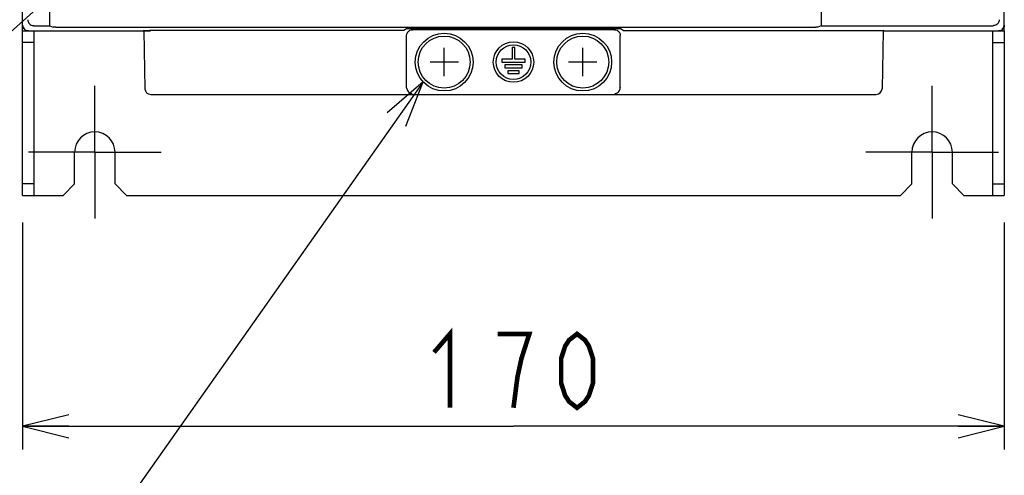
# Model space of a CAD drawing. Extents: x 123 to 1619, y 128 to 1105.
# Tile 13 of 33: x 834 to 1005, y 454 to 533. Entities that reach past the tile are written whole.
import ezdxf

# ---------------------------------------------------------------- set-up
doc = ezdxf.new("R2010")
doc.units = 0
doc.header["$LTSCALE"] = 92.4
doc.linetypes.add('CENTER', pattern=[0.6, 0.375, -0.075, 0.075, -0.075])
doc.layers.get('0').update_dxf_attribs({"linetype": 'CONTINUOUS'})
for name, color, linetype in [('ALL_AXIS', 7, 'CONTINUOUS'), ('ALL_CURVE', 7, 'CONTINUOUS'), ('ALL_DIM', 7, 'CONTINUOUS'), ('ALL_FEATURES', 7, 'CONTINUOUS'), ('ALL_NOTE', 7, 'CONTINUOUS')]:
    doc.layers.add(name, color=color, linetype=linetype)
doc.dimstyles.get("Standard").update_dxf_attribs({"dimtxt": 2.5, "dimasz": 2.5, "dimexe": 1.25, "dimexo": 0.625, "dimtad": 1, "dimcen": 2.5, "dimazin": 3, "dimtfac": 1, "dimtmove": 0, "dimatfit": 3})

# ---------------------------------------------------------------- blocks, each defined once
blk = doc.blocks.new('_OPEN')
at = {"color": 0, "linetype": 'BYBLOCK'}
for p, q in [((0, 0), (-1, 0.25)), ((-1, -0.25), (0, 0)), ((-1, 0), (0, 0))]:
    blk.add_line(p, q, dxfattribs=at)
blk = doc.blocks.new('*D1')
at = {"layer": 'ALL_DIM', "color": 2, "linetype": 'CONTINUOUS'}
for p, q in [((835, 497.81), (835, 458.5)), ((1005, 497.81), (1005, 458.5)), ((835, 462.5), (920, 462.5)), ((1005, 462.5), (920, 462.5))]:
    blk.add_line(p, q, dxfattribs=at)
at = {"layer": 'ALL_DIM', "color": 2, "linetype": 'CONTINUOUS', "xscale": 8, "yscale": 8, "zscale": 8, "rotation": 180}
blk.add_blockref('_OPEN', (835, 462.5), dxfattribs=at)
at = {"layer": 'ALL_DIM', "color": 2, "linetype": 'CONTINUOUS', "xscale": 8, "yscale": 8, "zscale": 8}
blk.add_blockref('_OPEN', (1005, 462.5), dxfattribs=at)

msp = doc.modelspace()

# ---------------------------------------------------------------- linework, layer by layer
at = {"layer": 'ALL_AXIS', "color": 7, "linetype": 'CONTINUOUS'}
for p, q in [((920.25, 528.1), (919.75, 528.1)), ((919.75, 528.1), (919.75, 526.1)), ((920.25, 526.1), (920.25, 528.1)), ((919.75, 526.1), (918, 526.1)), ((918, 526.1), (918, 525.6)), ((918, 525.6), (922, 525.6)), ((922, 526.1), (920.25, 526.1)), ((922, 525.6), (922, 526.1)), ((921.5, 525.1), (918.5, 525.1)), ((918.5, 525.1), (918.5, 524.6)), ((918.5, 524.6), (921.5, 524.6)), ((921, 524.1), (919, 524.1)), ((919, 524.1), (919, 523.6)), ((919, 523.6), (921, 523.6)), ((921, 523.6), (921, 524.1)), ((921.5, 524.6), (921.5, 525.1))]:
    msp.add_line(p, q, dxfattribs=at)
at = {"layer": 'ALL_AXIS', "color": 7, "linetype": 'CENTER'}
for p, q in [((847.5, 510), (847.5, 521.5)), ((992.5, 510), (992.5, 521.5)), ((847.5, 510), (836, 510)), ((847.5, 510), (859, 510)), ((847.5, 510), (847.5, 498.5)), ((992.5, 510), (981, 510)), ((992.5, 510), (1004, 510)), ((992.5, 510), (992.5, 498.5))]:
    msp.add_line(p, q, dxfattribs=at)
at = {"layer": 'ALL_AXIS', "color": 7, "linetype": 'CONTINUOUS'}
for centre, radius in [((908, 525.6), 5), ((932, 525.6), 5), ((908, 525.6), 4.5), ((920, 525.6), 3.5), ((920, 525.6), 3), ((932, 525.6), 4.5)]:
    msp.add_circle(centre, radius, dxfattribs=at)
for centre in [(847.5, 510), (992.5, 510)]:
    msp.add_arc(centre, 3.5, 0, 180, dxfattribs=at)
at = {"layer": 'ALL_CURVE', "color": 40, "linetype": 'CONTINUOUS'}
for p, q in [((908, 523.15), (908, 528.05)), ((932, 523.15), (932, 528.05)), ((910.45, 525.6), (905.55, 525.6)), ((934.45, 525.6), (929.55, 525.6))]:
    msp.add_line(p, q, dxfattribs=at)
at = {"layer": 'ALL_DIM', "color": 2, "linetype": 'CONTINUOUS', "const_width": 0.8}
for points in [[(906.24, 475.3), (908.992, 478.5), (908.992, 465.7)], [(920, 465.7), (920.688, 471.033), (921.376, 474.233), (922.064, 476.367), (922.752, 478.5), (917.248, 478.5)], [(931.008, 465.7), (929.632, 466.767), (928.944, 467.833), (928.256, 469.967), (928.256, 474.233), (928.944, 476.367), (929.632, 477.433), (931.008, 478.5), (932.384, 477.433), (933.072, 476.367), (933.76, 474.233), (933.76, 469.967), (933.072, 467.833), (932.384, 466.767), (931.008, 465.7)]]:
    msp.add_lwpolyline(points, dxfattribs=at)
at = {"layer": 'ALL_FEATURES', "color": 7, "linetype": 'CONTINUOUS'}
for p, q in [((839.713, 531.909), (839.713, 559.044)), ((973.287, 559.044), (973.287, 531.909)), ((835, 531), (835, 544.009)), ((1005, 531), (1005, 544.009)), ((835, 531), (856, 531)), ((836.892, 531.91), (836.909, 531.909)), ((836.909, 531.909), (839.713, 531.909)), ((837, 502.5), (837, 531)), ((839.713, 531.909), (840.272, 531.63)), ((840.772, 531.621), (972.355, 531.622)), ((855.8, 531), (855.948, 531.074)), ((856, 531.074), (856, 531)), ((856, 531), (857.14, 531.01)), ((856, 531), (856.175, 520.982)), ((856.522, 531.089), (856.947, 531.091)), ((901, 531.091), (856.947, 531.091)), ((901.483, 531.332), (901, 531.091)), ((902.483, 531.349), (902.058, 531.347)), ((937.501, 531.2), (902.499, 531.2)), ((939, 531.091), (938.517, 531.332)), ((973.287, 531.909), (972.728, 531.63)), ((973.287, 531.909), (1003.091, 531.909)), ((984, 531), (982.86, 531.01)), ((984, 531), (983.825, 520.983)), ((984, 531), (984, 531.074)), ((984, 531), (1005, 531)), ((984.2, 531), (984.052, 531.074)), ((1003, 502.5), (1003, 531)), ((1003.091, 531.909), (1003.108, 531.91)), ((837, 529), (835, 529)), ((901.5, 521.174), (901.5, 530.201)), ((938.5, 521.174), (938.5, 530.201)), ((1003, 529), (1005, 529)), ((901.501, 521.14), (901.5, 521.174)), ((938.5, 521.174), (938.499, 521.14)), ((857.174, 520), (982.826, 520)), ((844, 504.5), (844, 510)), ((851, 504.5), (851, 510)), ((989, 504.5), (989, 510)), ((996, 504.5), (996, 510)), ((837, 504.5), (835, 504.5)), ((842, 502.5), (844, 504.5)), ((851, 504.5), (853, 502.5)), ((987, 502.5), (989, 504.5)), ((996, 504.5), (998, 502.5)), ((1003, 504.5), (1005, 504.5)), ((835, 502.5), (842, 502.5)), ((853, 502.5), (987, 502.5)), ((998, 502.5), (1005, 502.5))]:
    msp.add_line(p, q, dxfattribs=at)
at = {"layer": 'ALL_FEATURES', "color": 3, "linetype": 'CONTINUOUS'}
for p, q in [((835, 502.5), (835, 531)), ((1005, 531), (1005, 502.5))]:
    msp.add_line(p, q, dxfattribs=at)
at = {"layer": 'ALL_FEATURES', "color": 7, "linetype": 'CONTINUOUS'}
for points in [[(835.892, 532.892), (835.905, 532.751), (835.94, 532.608), (835.998, 532.467), (836.081, 532.331), (836.189, 532.206), (836.323, 532.094), (836.485, 532.001), (836.676, 531.936), (836.892, 531.91)], [(1004.108, 532.892), (1004.095, 532.751), (1004.06, 532.608), (1004.002, 532.467), (1003.919, 532.331), (1003.811, 532.206), (1003.677, 532.094), (1003.515, 532.001), (1003.324, 531.936), (1003.108, 531.91)], [(836, 531), (835.777, 531.025), (835.566, 531.099), (835.376, 531.218), (835.218, 531.376), (835.099, 531.566), (835.025, 531.777), (835, 532)], [(840.772, 531.621), (840.645, 531.622), (840.527, 531.623), (840.424, 531.624), (840.345, 531.626), (840.293, 531.628), (840.272, 531.63)], [(855.948, 531.074), (855.979, 531.078), (856.057, 531.081), (856.178, 531.084), (856.336, 531.087), (856.522, 531.089)], [(902.058, 531.347), (901.871, 531.345), (901.713, 531.343), (901.593, 531.34), (901.515, 531.336), (901.483, 531.332)], [(901.5, 530.201), (901.525, 530.423), (901.599, 530.634), (901.718, 530.824), (901.876, 530.982), (902.066, 531.101), (902.277, 531.175), (902.499, 531.2)], [(938.517, 531.332), (938.485, 531.336), (938.407, 531.34), (938.287, 531.343), (938.129, 531.345), (937.942, 531.347), (937.735, 531.349), (902.483, 531.349)], [(937.501, 531.2), (937.723, 531.175), (937.934, 531.101), (938.124, 530.982), (938.282, 530.824), (938.401, 530.634), (938.475, 530.423), (938.5, 530.201)], [(939, 531.091), (983.27, 531.09), (983.478, 531.089), (983.664, 531.087), (983.822, 531.084), (983.943, 531.081), (984.021, 531.078), (984.052, 531.074)], [(972.728, 531.63), (972.707, 531.628), (972.655, 531.626), (972.576, 531.624), (972.473, 531.623), (972.355, 531.622)], [(1005, 532), (1004.975, 531.777), (1004.901, 531.566), (1004.782, 531.376), (1004.624, 531.218), (1004.434, 531.099), (1004.223, 531.025), (1004, 531)], [(901.501, 521.14), (901.519, 520.976), (901.566, 520.811), (901.641, 520.65), (901.747, 520.499), (901.885, 520.363), (902.053, 520.252), (902.248, 520.174), (902.466, 520.141)], [(937.534, 520.141), (937.752, 520.174), (937.947, 520.252), (938.115, 520.363), (938.253, 520.499), (938.359, 520.65), (938.434, 520.811), (938.481, 520.976), (938.499, 521.14)]]:
    msp.add_lwpolyline(points, dxfattribs=at)
for centre, start, end in [((836, 532), 180, 270), ((1004, 532), 270, 360), ((857.175, 521), 181, 270), ((982.825, 521), 270, 359)]:
    msp.add_arc(centre, 1, start, end, dxfattribs=at)
at = {"layer": 'ALL_NOTE', "color": 2, "linetype": 'CONTINUOUS'}
for p, q in [((847.742, 544.103), (774.377, 478.5)), ((904.342, 522.191), (828.48, 414.5))]:
    msp.add_line(p, q, dxfattribs=at)
msp.add_lwpolyline([(901.37, 514.499), (904.342, 522.191), (898.1, 516.803)], dxfattribs=at)

# ---------------------------------------------------------------- dimensions: what is measured, and where the dimension line sits
at = {"layer": 'ALL_DIM', "color": 2, "linetype": 'CONTINUOUS'}
dim = msp.add_linear_dim(base=(1005, 462.5), p1=(835, 497.805), p2=(1005, 497.805), dimstyle='Standard', dxfattribs=at)
dim.commit()
dim.dimension.update_dxf_attribs({"geometry": '*D1', "text_midpoint": (903.488, 465.7), "dimtype": 128})

doc.saveas('drawing.dxf')
